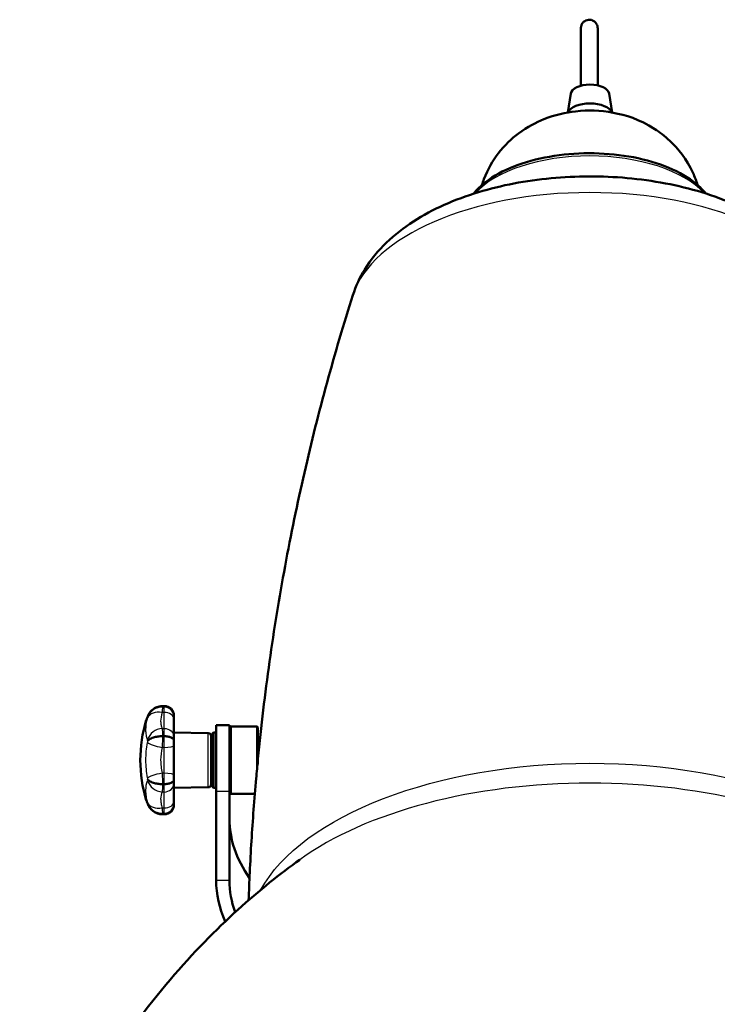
# Model space of a CAD drawing. Header units: millimetres. Extents: x 196 to 2279, y -1387 to 2348.
# Tile 53 of 82: x 228 to 478, y 351 to 703. Entities that reach past the tile are written whole.
import ezdxf

# ---------------------------------------------------------------- set-up
doc = ezdxf.new("R2010")
doc.units = ezdxf.units.MM
doc.header["$LTSCALE"] = 0.75
doc.layers.add('Visible', color=7, linetype='Continuous', lineweight=50)
doc.layers.add('Visible Narrow', color=7, linetype='Continuous', lineweight=25)

msp = doc.modelspace()

# ---------------------------------------------------------------- linework, layer by layer
at = {"layer": 'Visible', "extrusion": (0, 0, -1)}
for p, q in [((425.55, 676.54, 210.05), (424.53, 669.8, 214.13)), ((439.31, 676.54, 210.05), (440.33, 669.77, 214.14)), ((279.53, 457.52, 353.41), (280.13, 457.52, 353.41)), ((280.13, 457.42, 354.58), (279.54, 457.42, 354.58)), ((283.62, 448.08, 350.19), (283.62, 448.08, 350.19)), ((295.94, 447.86, 350.19), (283.63, 448.08, 350.19)), ((296.93, 447.11, 350.19), (297.77, 448.11, 350.19)), ((297.77, 448.11, 350.19), (298.74, 448.11, 350.19)), ((298.74, 450.67, 349.69), (303.51, 450.67, 349.69)), ((303.69, 449.89, 350.19), (303.99, 450.19, 350.19)), ((313.39, 450.19, 350.19), (303.99, 450.19, 350.19)), ((313.69, 449.89, 350.19), (313.39, 450.19, 350.19)), ((280.13, 446.75, 367.97), (279.54, 446.75, 367.97)), ((279.54, 429.62, 367.97), (280.13, 429.62, 367.97)), ((295.94, 428.51, 350.19), (283.62, 428.29, 350.19)), ((283.62, 428.29, 350.19), (283.62, 428.29, 350.19)), ((296.93, 429.26, 350.19), (297.77, 428.26, 350.19)), ((297.77, 428.26, 350.19), (298.74, 428.26, 350.19)), ((298.74, 426.97, 356.04), (298.74, 395.22, 301.05)), ((303.51, 426.97, 356.04), (303.51, 395.22, 301.05)), ((303.69, 426.49, 350.19), (303.99, 426.19, 350.19)), ((312.58, 426.19, 350.19), (303.99, 426.19, 350.19)), ((280.13, 418.85, 353.41), (279.53, 418.85, 353.41)), ((280.13, 418.95, 354.58), (279.54, 418.95, 354.58))]:
    msp.add_line(p, q, dxfattribs=at)
at = {"layer": 'Visible', "extrusion": (-9.29812e-16, 0.861076, -0.508477)}
msp.add_arc((-432.43, 524.35, 475.75), 6.9, 4.3828, 175.6172, dxfattribs=at)
at = {"layer": 'Visible', "extrusion": (-3.23352e-15, 0.861076, -0.508477)}
msp.add_arc((-432.43, 524.35, 467.25), 8, 12.1321, 168.2175, dxfattribs=at)
at = {"layer": 'Visible', "extrusion": (0, 0, -1)}
for centre, radius, start, end in [((-280.13, 454.02, -353.41), 3.5, 90, 180), ((-320.37, 438.19, -350.19), 48.75, 342.9164, 17.0843), ((-295.93, 446.86, -350.19), 1, 91, 180), ((-295.93, 429.51, -350.19), 1, 180, 269), ((-280.13, 422.35, -353.41), 3.5, 180, 270)]:
    msp.add_arc(centre, radius, start, end, dxfattribs=at)
at = {"layer": 'Visible', "extrusion": (1, 0, 0)}
for centre, radius, start, end in [((450.52, 353.41, 283.63), 3.5, 360, 6.4976), ((450.7, 352.65, 283.63), 3.5, 19.2167, 49.5284), ((438.19, 350.19, 297.77), 9.93, 0, 180), ((437.97, 349.69, 298.74), 12.7, 0, 150), ((437.97, 349.69, 303.51), 12.7, 0, 150), ((443.37, 361.84, 283.63), 3.5, 27.6144, 57.9262), ((444.06, 361.51, 283.63), 3.5, 70.6452, 100.957), ((432.31, 361.51, 283.63), 3.5, 79.043, 109.3548), ((433.01, 361.84, 283.63), 3.5, 122.0738, 152.3856), ((425.67, 352.65, 283.63), 3.5, 130.4716, 160.7833), ((425.85, 353.41, 283.63), 3.5, 173.5024, 180)]:
    msp.add_arc(centre, radius, start, end, dxfattribs=at)
at = {"layer": 'Visible', "extrusion": (-1, 0, 0)}
for centre, radius, start, end in [((-470.77, 376.18, -283.63), 27.43, 310.4716, 315.6646), ((-470.77, 376.18, -283.63), 27.43, 327.1925, 332.3856), ((-438.19, 350.19, -296.93), 8.93, 0, 180), ((-438.19, 391.87, -283.63), 27.43, 259.043, 264.2361), ((-438.19, 391.87, -283.63), 27.43, 275.7639, 280.957), ((-405.6, 376.18, -283.63), 27.43, 207.6144, 212.8075), ((-438.19, 350.19, -283.63), 14.65, 312.4795, 332.2667), ((-405.6, 376.18, -283.63), 27.43, 224.3354, 229.5284)]:
    msp.add_arc(centre, radius, start, end, dxfattribs=at)
at = {"layer": 'Visible', "extrusion": (-1, -1.06278e-14, -3.18833e-14)}
msp.add_arc((-438.19, 350.19, -303.69), 11.7, 0, 180, dxfattribs=at)
at = {"layer": 'Visible', "extrusion": (1, 1.18424e-14, 3.25665e-14)}
msp.add_arc((438.19, 350.19, 303.99), 12, 0, 180, dxfattribs=at)
at = {"layer": 'Visible', "extrusion": (-1, -1.1394e-14, -3.21407e-14)}
msp.add_arc((-438.19, 350.19, -313.39), 12, 75.0863, 180, dxfattribs=at)
at = {"layer": 'Visible', "extrusion": (1, 1.06278e-14, 3.18997e-14)}
msp.add_arc((438.19, 350.19, 313.69), 11.7, 0, 91.6015, dxfattribs=at)
at = {"layer": 'Visible', "extrusion": (3.61501e-14, -0.866025, 0.5)}
msp.add_arc((432.24, 458.32, -217.15), 128.74, 180, 199.2099, dxfattribs=at)
at = {"layer": 'Visible', "extrusion": (-9.71682e-14, -0.866025, 0.5)}
msp.add_arc((432.24, 458.32, -191.75), 133.5, 180, 192.7187, dxfattribs=at)
at = {"layer": 'Visible', "extrusion": (1.28299e-13, -0.866025, 0.5)}
msp.add_arc((432.24, 458.32, -191.75), 128.74, 180, 190.2119, dxfattribs=at)
at = {"layer": 'Visible'}
for points, knots in [([(429.18, 699.96, 178.18), (429.18, 700.13, 178.18), (429.19, 700.3, 178.18), (429.25, 700.63, 178.18), (429.29, 700.79, 178.18), (429.45, 701.25, 178.18), (429.61, 701.55, 178.18), (430.01, 702.06, 178.18), (430.26, 702.28, 178.18), (430.8, 702.64, 178.18), (431.1, 702.78, 178.18), (431.74, 702.94, 178.18), (432.07, 702.97, 178.18), (432.57, 702.94, 178.18), (432.75, 702.91, 178.18), (433.23, 702.79, 178.18), (433.54, 702.65, 178.18), (434.08, 702.3, 178.18), (434.33, 702.07, 178.18), (434.73, 701.56, 178.18), (434.89, 701.27, 178.18), (435.06, 700.81, 178.18), (435.1, 700.64, 178.18), (435.16, 700.31, 178.18), (435.18, 700.13, 178.18), (435.18, 699.96, 178.18)], [0, 0, 0, 0, 0.0509772, 0.0509772, 0.1005204, 0.1005204, 0.198036, 0.198036, 0.2955544, 0.2955544, 0.393026, 0.393026, 0.4917976, 0.4917976, 0.544067, 0.544067, 0.6413246, 0.6413246, 0.7388507, 0.7388507, 0.836366, 0.836366, 0.8869706, 0.8869706, 0.9391067, 0.9391067, 0.9391067, 0.9391067]), ([(429.18, 679.37, 207.68), (429.18, 682.46, 205.63), (429.18, 685.44, 203.4), (429.18, 691.32, 198.07), (429.18, 694.2, 194.82), (429.18, 697.46, 189.21), (429.18, 698.38, 187.13), (429.18, 699.31, 183.89), (429.18, 699.55, 182.77), (429.18, 699.79, 181.08), (429.18, 699.86, 180.5), (429.18, 699.94, 179.34), (429.18, 699.94, 178.76), (429.18, 699.96, 178.18)], [0.36392, 0.36392, 0.36392, 0.36392, 1.474182, 1.474182, 2.745828, 2.745828, 3.418118, 3.418118, 3.759012, 3.759012, 3.93258, 3.93258, 4.10704, 4.10704, 4.10704, 4.10704]), ([(435.18, 699.96, 178.18), (435.18, 699.94, 178.76), (435.18, 699.94, 179.34), (435.18, 699.86, 180.5), (435.18, 699.79, 181.08), (435.18, 699.55, 182.77), (435.18, 699.31, 183.89), (435.18, 698.38, 187.13), (435.18, 697.46, 189.21), (435.18, 694.2, 194.82), (435.18, 691.32, 198.06), (435.18, 685.48, 203.37), (435.18, 682.54, 205.57), (435.18, 679.49, 207.6)], [0, 0, 0, 0, 0.174436, 0.174436, 0.347981, 0.347981, 0.68883, 0.68883, 1.361069, 1.361069, 2.632688, 2.632688, 3.728412, 3.728412, 3.728412, 3.728412]), ([(393.8, 643.86, 235.68), (394.02, 644.57, 235.74), (394.26, 645.27, 235.8), (395.87, 649.53, 236.17), (397.68, 652.58, 236.48), (401.95, 658.19, 237.14), (404.45, 660.47, 237.49), (410.08, 664.71, 238.28), (413.11, 666.24, 238.68), (420.03, 669.01, 239.52), (423.72, 669.79, 239.86), (431.8, 670.69, 240.25), (436.12, 670.56, 240.18), (445.2, 668.86, 239.5), (449.97, 667.48, 238.91), (457.32, 662.76, 237.91), (459.15, 661.39, 237.65), (463.93, 656.91, 236.97), (467, 653.18, 236.52), (469.91, 646.79, 235.93), (470.46, 645.36, 235.81), (470.93, 643.86, 235.68)], [0.155747, 0.155747, 0.155747, 0.155747, 0.189812, 0.189812, 0.369637, 0.369637, 0.59388, 0.59388, 0.904167, 0.904167, 1.356322, 1.356322, 1.923061, 1.923061, 2.4721, 2.4721, 2.644322, 2.644322, 2.914157, 2.914157, 2.985845, 2.985845, 2.985845, 2.985845]), ([(473.88, 640.8, 250.1), (472.64, 642.35, 252.47), (471.11, 643.8, 254.73), (466.51, 647.27, 260.23), (463.06, 649.12, 263.23), (455.23, 652.13, 268.15), (450.87, 653.3, 270.07), (441.69, 654.85, 272.62), (436.88, 655.23, 273.26), (427.29, 655.2, 273.21), (422.5, 654.78, 272.52), (413.4, 653.19, 269.89), (409.09, 652.01, 267.94), (401.35, 648.97, 262.98), (397.93, 647.1, 259.96), (393.45, 643.65, 254.5), (391.99, 642.25, 252.3), (390.8, 640.75, 250.01)], [3.528475, 3.528475, 3.528475, 3.528475, 3.734982, 3.734982, 4.063872, 4.063872, 4.392467, 4.392467, 4.718769, 4.718769, 5.04431, 5.04431, 5.370671, 5.370671, 5.699346, 5.699346, 5.898776, 5.898776, 5.898776, 5.898776]), ([(517.23, 604.46, 267.93), (515.61, 609.53, 272.09), (513.02, 614.1, 276.18), (505.84, 623.19, 285.15), (500.91, 627.37, 289.92), (488.57, 635.32, 299.61), (480.8, 638.71, 304.24), (464, 643.83, 311.37), (454.96, 645.52, 313.85), (436.7, 647.15, 316.23), (427.51, 647.13, 316.2), (409.53, 645.45, 313.74), (400.75, 643.78, 311.31), (384.08, 638.72, 304.26), (376.23, 635.3, 299.58), (362.39, 626.35, 288.68), (356.3, 620.82, 282.49), (350.14, 610.84, 273.3), (348.68, 607.75, 270.63), (347.63, 604.46, 267.93)], [3.301911, 3.301911, 3.301911, 3.301911, 3.523447, 3.523447, 3.809855, 3.809855, 4.172226, 4.172226, 4.538584, 4.538584, 4.894613, 4.894613, 5.25077, 5.25077, 5.617065, 5.617065, 5.979172, 5.979172, 6.122867, 6.122867, 6.122867, 6.122867]), ([(347.63, 604.46, 267.93), (344.39, 594.26, 273.81), (341.31, 583.86, 279.7), (335.51, 562.67, 291.51), (332.8, 551.89, 297.42), (327.78, 529.98, 309.25), (325.48, 518.86, 315.17), (321.32, 496.35, 327.04), (319.46, 484.95, 332.97), (316.21, 461.93, 344.86), (314.83, 450.31, 350.8), (313.69, 438.61, 356.75)], [6.1228668, 6.1228668, 6.1228668, 6.1228668, 6.1450559, 6.1450559, 6.1672449, 6.1672449, 6.1894339, 6.1894339, 6.2116229, 6.2116229, 6.2338119, 6.2338119, 6.2338119, 6.2338119]), ([(279.54, 457.42, 354.58), (278.98, 457.42, 354.58), (278.42, 457.34, 354.57), (277.33, 457.01, 354.49), (276.81, 456.75, 354.43), (275.73, 456, 354.26), (275.23, 455.47, 354.14), (274.72, 454.66, 353.95), (274.62, 454.46, 353.91), (274.48, 454.17, 353.84), (274.44, 454.08, 353.82), (274.39, 453.96, 353.79), (274.38, 453.92, 353.79), (274.36, 453.87, 353.77), (274.35, 453.85, 353.77), (274.33, 453.8, 353.76), (274.33, 453.78, 353.75), (274.33, 453.78, 353.75)], [0, 0, 0, 0, 0.1679795, 0.1679795, 0.3434145, 0.3434145, 0.5636676, 0.5636676, 0.6338854, 0.6338854, 0.6620322, 0.6620322, 0.6744151, 0.6744151, 0.6801931, 0.6801931, 0.6893898, 0.6893898, 0.6893898, 0.6893898]), ([(274.48, 454.27, 352.8), (274.6, 454.52, 352.94), (274.74, 454.78, 353.03), (275.09, 455.3, 353.15), (275.29, 455.56, 353.2), (275.88, 456.18, 353.27), (276.3, 456.51, 353.3), (277.26, 457.07, 353.35), (277.83, 457.29, 353.37), (278.78, 457.49, 353.39), (279.15, 457.52, 353.4), (279.53, 457.52, 353.41)], [0, 0, 0, 0, 0.0912201, 0.0912201, 0.1908321, 0.1908321, 0.3480135, 0.3480135, 0.5263299, 0.5263299, 0.6380771, 0.6380771, 0.6380771, 0.6380771]), ([(283.63, 454, 353.8), (283.63, 454.01, 353.8), (283.63, 454.01, 353.81), (283.62, 454.48, 353.91), (283.53, 454.93, 354.01), (283.17, 455.76, 354.2), (282.91, 456.13, 354.29), (282.26, 456.75, 354.43), (281.87, 457, 354.49), (281.03, 457.34, 354.56), (280.58, 457.42, 354.58), (280.13, 457.42, 354.58)], [-0.0017831, -0.0017831, -0.0017831, -0.0017831, 0, 0, 0.1408188, 0.1408188, 0.2776711, 0.2776711, 0.4143349, 0.4143349, 0.5509274, 0.5509274, 0.5509274, 0.5509274]), ([(279.54, 446.75, 367.97), (278.98, 446.75, 367.97), (278.42, 446.71, 367.9), (277.33, 446.56, 367.59), (276.81, 446.45, 367.35), (275.73, 446.11, 366.65), (275.23, 445.88, 366.16), (274.72, 445.52, 365.42), (274.62, 445.43, 365.23), (274.48, 445.3, 364.96), (274.44, 445.26, 364.89), (274.39, 445.21, 364.77), (274.38, 445.19, 364.74), (274.35, 445.16, 364.67), (274.34, 445.14, 364.64), (274.33, 445.13, 364.61)], [0, 0, 0, 0, 0.1679795, 0.1679795, 0.3434145, 0.3434145, 0.563676, 0.563676, 0.633927, 0.633927, 0.66205, 0.66205, 0.6744233, 0.6744233, 0.6857032, 0.6857032, 0.6857032, 0.6857032]), ([(280.13, 446.75, 367.97), (280.36, 446.75, 367.97), (280.59, 446.74, 367.95), (280.81, 446.72, 367.91), (281.03, 446.7, 367.87), (281.26, 446.67, 367.81), (281.47, 446.63, 367.73), (281.68, 446.59, 367.65), (281.88, 446.55, 367.55), (282.07, 446.49, 367.44), (282.26, 446.44, 367.33), (282.44, 446.37, 367.19), (282.6, 446.3, 367.05), (282.76, 446.23, 366.9), (282.91, 446.15, 366.74), (283.04, 446.07, 366.57), (283.17, 445.99, 366.4), (283.27, 445.9, 366.21), (283.36, 445.81, 366.02), (283.45, 445.72, 365.83), (283.51, 445.62, 365.63), (283.56, 445.52, 365.43), (283.58, 445.47, 365.33), (283.6, 445.42, 365.22), (283.61, 445.37, 365.12), (283.62, 445.32, 365.02), (283.63, 445.27, 364.91), (283.63, 445.22, 364.81)], [0, 0, 0, 0, 0.000684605, 0.000684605, 0.000684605, 0.001369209, 0.001369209, 0.001369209, 0.002053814, 0.002053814, 0.002053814, 0.002738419, 0.002738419, 0.002738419, 0.003423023, 0.003423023, 0.003423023, 0.004107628, 0.004107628, 0.004107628, 0.004792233, 0.004792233, 0.004792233, 0.005134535, 0.005134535, 0.005134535, 0.005476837, 0.005476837, 0.005476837, 0.005476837]), ([(283.63, 440.94, 364.58), (283.63, 440.19, 364.72), (283.61, 439.43, 364.81), (283.6, 438.53, 364.84), (283.6, 438.4, 364.84), (283.6, 438.21, 364.84), (283.6, 438.16, 364.84), (283.6, 437.96, 364.84), (283.6, 437.81, 364.84), (283.61, 437.2, 364.82), (283.61, 436.75, 364.78), (283.62, 436.01, 364.68), (283.63, 435.72, 364.64), (283.63, 435.43, 364.58)], [0, 0, 0, 0, 0.2289344, 0.2289344, 0.2692368, 0.2692368, 0.2843489, 0.2843489, 0.3296903, 0.3296903, 0.4658419, 0.4658419, 0.5539628, 0.5539628, 0.5539628, 0.5539628]), ([(313.69, 440, 352.21), (313.7, 439.86, 352.33), (313.72, 439.7, 352.45), (313.74, 439.45, 352.59), (313.75, 439.37, 352.64), (313.75, 439.28, 352.67)], [0, 0, 0, 0, 0.05770839, 0.05770839, 0.08696482, 0.08696482, 0.08696482, 0.08696482]), ([(274.33, 431.24, 364.61), (274.34, 431.23, 364.64), (274.35, 431.21, 364.67), (274.38, 431.18, 364.74), (274.39, 431.16, 364.77), (274.44, 431.11, 364.89), (274.48, 431.07, 364.96), (274.62, 430.94, 365.23), (274.72, 430.85, 365.42), (275.23, 430.49, 366.16), (275.73, 430.26, 366.65), (276.81, 429.92, 367.35), (277.33, 429.81, 367.59), (278.42, 429.66, 367.9), (278.98, 429.62, 367.97), (279.54, 429.62, 367.97)], [-0.6857033, -0.6857033, -0.6857033, -0.6857033, -0.6744252, -0.6744252, -0.6620541, -0.6620541, -0.6339365, -0.6339365, -0.5636855, -0.5636855, -0.3434236, -0.3434236, -0.167984, -0.167984, 0, 0, 0, 0]), ([(280.13, 429.62, 367.97), (280.36, 429.62, 367.97), (280.59, 429.63, 367.95), (280.81, 429.65, 367.91), (281.03, 429.67, 367.87), (281.26, 429.7, 367.81), (281.47, 429.74, 367.73), (281.68, 429.78, 367.65), (281.88, 429.82, 367.55), (282.07, 429.88, 367.44), (282.26, 429.94, 367.33), (282.44, 430, 367.19), (282.6, 430.07, 367.05), (282.76, 430.14, 366.9), (282.91, 430.22, 366.74), (283.04, 430.3, 366.57), (283.17, 430.38, 366.4), (283.27, 430.47, 366.21), (283.36, 430.56, 366.02), (283.45, 430.65, 365.83), (283.51, 430.75, 365.63), (283.56, 430.85, 365.43), (283.58, 430.9, 365.33), (283.6, 430.95, 365.22), (283.61, 431, 365.12), (283.62, 431.05, 365.02), (283.63, 431.1, 364.91), (283.63, 431.15, 364.81)], [0, 0, 0, 0, 0.000684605, 0.000684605, 0.000684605, 0.001369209, 0.001369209, 0.001369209, 0.002053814, 0.002053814, 0.002053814, 0.002738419, 0.002738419, 0.002738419, 0.003423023, 0.003423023, 0.003423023, 0.004107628, 0.004107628, 0.004107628, 0.004792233, 0.004792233, 0.004792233, 0.005134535, 0.005134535, 0.005134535, 0.005476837, 0.005476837, 0.005476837, 0.005476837]), ([(313.05, 431.68, 360.28), (312.72, 427.96, 362.17), (312.41, 424.23, 364.06), (311.85, 416.76, 367.84), (311.6, 413.01, 369.73), (311.14, 405.52, 373.51), (310.94, 401.77, 375.4), (310.61, 394.71, 378.95), (310.48, 391.41, 380.61), (310.36, 388.1, 382.27)], [6.23819076, 6.23819076, 6.23819076, 6.23819076, 6.24523542, 6.24523542, 6.25228007, 6.25228007, 6.25932473, 6.25932473, 6.26551455, 6.26551455, 6.26551455, 6.26551455]), ([(283.63, 428.65, 361.32), (283.63, 428.14, 360.88), (283.61, 427.65, 360.41), (283.6, 427.01, 359.68), (283.6, 426.83, 359.46), (283.6, 426.59, 359.14), (283.6, 426.52, 359.05), (283.6, 426.43, 358.93), (283.6, 426.41, 358.9), (283.6, 426.31, 358.76), (283.6, 426.24, 358.66), (283.61, 425.96, 358.25), (283.62, 425.76, 357.94), (283.62, 425.45, 357.42), (283.63, 425.33, 357.22), (283.63, 425.22, 357.01)], [0, 0, 0, 0, 0.2029028, 0.2029028, 0.2899581, 0.2899581, 0.3228312, 0.3228312, 0.3351581, 0.3351581, 0.3721409, 0.3721409, 0.4831387, 0.4831387, 0.5539995, 0.5539995, 0.5539995, 0.5539995]), ([(274.33, 422.59, 353.75), (274.35, 422.52, 353.77), (274.36, 422.5, 353.77), (274.44, 422.29, 353.82), (274.48, 422.2, 353.84), (274.62, 421.91, 353.91), (274.72, 421.71, 353.95), (275.23, 420.9, 354.14), (275.73, 420.37, 354.26), (276.81, 419.62, 354.43), (277.33, 419.37, 354.49), (278.42, 419.03, 354.57), (278.98, 418.95, 354.58), (279.54, 418.95, 354.58)], [-0.7031412, -0.7031412, -0.7031412, -0.7031412, -0.6620421, -0.6620421, -0.6339084, -0.6339084, -0.5636798, -0.5636798, -0.3434236, -0.3434236, -0.167984, -0.167984, 0, 0, 0, 0]), ([(279.53, 418.85, 353.41), (278.93, 418.85, 353.4), (278.33, 418.95, 353.38), (277.2, 419.33, 353.35), (276.66, 419.61, 353.32), (275.71, 420.34, 353.26), (275.29, 420.78, 353.22), (274.77, 421.54, 353.04), (274.61, 421.83, 352.95), (274.48, 422.1, 352.8)], [0, 0, 0, 0, 0.1785684, 0.1785684, 0.3577727, 0.3577727, 0.536971, 0.536971, 0.6372078, 0.6372078, 0.6372078, 0.6372078]), ([(280.13, 418.95, 354.58), (280.36, 418.95, 354.58), (280.59, 418.97, 354.58), (280.81, 419.01, 354.57), (281.03, 419.06, 354.56), (281.26, 419.12, 354.54), (281.47, 419.21, 354.52), (281.68, 419.29, 354.51), (281.88, 419.4, 354.48), (282.07, 419.52, 354.45), (282.26, 419.65, 354.42), (282.44, 419.79, 354.39), (282.6, 419.95, 354.36), (282.76, 420.11, 354.32), (282.91, 420.28, 354.28), (283.04, 420.47, 354.24), (283.17, 420.65, 354.19), (283.27, 420.85, 354.15), (283.36, 421.06, 354.1), (283.45, 421.26, 354.06), (283.51, 421.48, 354.01), (283.56, 421.7, 353.96), (283.58, 421.81, 353.93), (283.6, 421.92, 353.91), (283.61, 422.03, 353.88), (283.62, 422.14, 353.85), (283.63, 422.26, 353.83), (283.63, 422.37, 353.8)], [0, 0, 0, 0, 0.000684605, 0.000684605, 0.000684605, 0.001369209, 0.001369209, 0.001369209, 0.002053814, 0.002053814, 0.002053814, 0.002738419, 0.002738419, 0.002738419, 0.003423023, 0.003423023, 0.003423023, 0.004107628, 0.004107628, 0.004107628, 0.004792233, 0.004792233, 0.004792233, 0.005134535, 0.005134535, 0.005134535, 0.005476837, 0.005476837, 0.005476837, 0.005476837]), ([(328.63, 402.61, 456.1), (321.67, 397.59, 458.62), (314.25, 391.7, 461.23), (298.68, 377.59, 466.6), (290.53, 369.38, 469.36), (274.01, 350, 475.01), (265.63, 338.84, 477.9), (249.59, 313.12, 483.77), (241.94, 298.56, 486.75), (232.89, 276.43, 490.88), (230.6, 270.26, 491.99), (228.49, 263.9, 493.11)], [5.6695657, 5.6695657, 5.6695657, 5.6695657, 5.7717443, 5.7717443, 5.873923, 5.873923, 5.9761016, 5.9761016, 6.0782803, 6.0782803, 6.1158719, 6.1158719, 6.1158719, 6.1158719])]:
    msp.add_open_spline(points, degree=3, knots=knots, dxfattribs=at)
for points in [[(273.78, 452.51, 350.19), (273.97, 453.13, 351.05), (274.21, 453.7, 351.93), (274.48, 454.27, 352.8)], [(283.63, 451.15, 357.01), (283.63, 450.26, 358.62), (283.63, 449.12, 360.14), (283.63, 447.72, 361.32)], [(303.51, 440.96, 350.6), (303.52, 440.93, 350.6), (303.54, 440.9, 350.6), (303.55, 440.87, 350.6)], [(303.52, 440.92, 349.8), (303.58, 441.03, 349.8), (303.63, 441.14, 349.8), (303.69, 441.25, 349.8)], [(313.69, 441.25, 349.8), (313.8, 441.47, 349.8), (313.91, 441.69, 349.8), (314.02, 441.9, 349.8)], [(313.39, 435.1, 361.79), (313.49, 436.01, 361.93), (313.59, 436.94, 361.96), (313.69, 437.86, 361.89)], [(303.69, 434.54, 349.79), (303.64, 434.44, 349.79), (303.59, 434.34, 349.79), (303.54, 434.25, 349.79)], [(313.05, 431.68, 360.28), (313.14, 432.73, 360.96), (313.26, 433.89, 361.47), (313.39, 435.1, 361.79)], [(274.48, 422.1, 352.8), (274.21, 422.67, 351.93), (273.97, 423.24, 351.05), (273.78, 423.86, 350.19)]]:
    msp.add_open_spline(points, degree=3, dxfattribs=at)
msp.add_rational_spline([(303.55, 440.87, 350.6), (303.59, 440.79, 351.07), (303.62, 440.56, 351.5), (303.65, 440.34, 351.9), (303.69, 440, 352.21)], [0.962345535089, 0.965869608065, 1, 0.9673920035, 0.962720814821], degree=2, knots=[0.447758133, 0.447758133, 0.447758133, 0.45, 0.45, 0.452141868, 0.452141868, 0.452141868], dxfattribs=at)
msp.add_rational_spline([(303.51, 434.24, 350.49), (303.53, 434.21, 350.14), (303.54, 434.25, 349.79)], [0.970086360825, 0.962187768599, 0.961947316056], degree=2, dxfattribs=at)
at = {"layer": 'Visible Narrow', "extrusion": (0, 0, -1)}
for p, q in [((280.13, 455.24, 357.98), (279.44, 455.24, 357.98)), ((279.44, 449.57, 365.09), (280.13, 449.57, 365.09)), ((280.13, 442.73, 368.38), (279.44, 442.73, 368.38)), ((279.44, 433.64, 368.38), (280.13, 433.64, 368.38)), ((280.13, 426.8, 365.09), (279.44, 426.8, 365.09)), ((303.51, 426.97, 356.04), (298.74, 426.97, 356.04)), ((279.44, 421.13, 357.98), (280.13, 421.13, 357.98)), ((303.51, 395.22, 301.05), (298.74, 395.22, 301.05))]:
    msp.add_line(p, q, dxfattribs=at)
at = {"layer": 'Visible Narrow', "extrusion": (-2.22045e-16, -0.861076, 0.508477)}
msp.add_arc((432.36, 524.27, -423.54), 45.15, 25.0656, 155.0914, dxfattribs=at)
at = {"layer": 'Visible Narrow', "extrusion": (4.44089e-16, -0.861076, 0.508477)}
msp.add_arc((432.43, 524.35, -384.25), 85.9, 9.1856, 170.8144, dxfattribs=at)
at = {"layer": 'Visible Narrow', "extrusion": (-0.190013, -0.746869, 0.637246)}
msp.add_arc((159.45, 595.5, -164.98), 5.5, 99.2089, 173.8008, dxfattribs=at)
at = {"layer": 'Visible Narrow', "extrusion": (0.190013, 0.396415, 0.898193)}
msp.add_arc((-56.66, -319.41, 549.12), 5.5, 0, 7.8853, dxfattribs=at)
at = {"layer": 'Visible Narrow', "extrusion": (0.190233, 0.39631, 0.898193)}
msp.add_arc((-56.37, -319.44, 549.13), 5.5, 0.028, 0.0285, dxfattribs=at)
at = {"layer": 'Visible Narrow', "extrusion": (-1, 0, 0)}
for centre, radius, start, end in [((-450.52, 353.41, -280.13), 7, 170.3177, 180), ((-450.7, 352.65, -280.13), 7, 130.4716, 163.968), ((-443.37, 361.84, -280.13), 7, 118.8891, 152.3856), ((-438.19, 350.19, -295.94), 9.68, 360, 180), ((-444.06, 361.51, -280.13), 7, 79.043, 112.5394), ((-432.31, 361.51, -280.13), 7, 67.4606, 100.957), ((-433.01, 361.84, -280.13), 7, 27.6144, 61.1109), ((-425.67, 352.65, -280.13), 7, 16.032, 49.5284), ((-425.85, 353.41, -280.13), 7, 360, 9.6823)]:
    msp.add_arc(centre, radius, start, end, dxfattribs=at)
at = {"layer": 'Visible Narrow', "extrusion": (1, 0, 0)}
for centre, start, end in [((470.77, 376.18, 280.13), 207.6144, 229.5284), ((438.19, 391.87, 280.13), 259.043, 280.957), ((405.6, 376.18, 280.13), 310.4716, 332.3856)]:
    msp.add_arc(centre, 23.93, start, end, dxfattribs=at)
at = {"layer": 'Visible Narrow', "extrusion": (-3.95308e-14, -0.760728, 0.649071)}
msp.add_arc((280.13, 564.31, -113.96), 3.5, 0, 90, dxfattribs=at)
at = {"layer": 'Visible Narrow', "extrusion": (0.190013, -0.455075, 0.869944)}
msp.add_arc((429.21, 442.11, 166.12), 5.5, 70.037, 144.6289, dxfattribs=at)
at = {"layer": 'Visible Narrow', "extrusion": (4.91277e-14, 0.463519, -0.886087)}
msp.add_arc((-280.13, 564.08, -115.12), 3.5, 90, 180, dxfattribs=at)
at = {"layer": 'Visible Narrow', "extrusion": (0.190013, 0.963884, 0.186609)}
msp.add_arc((-188.33, 265.27, 548.58), 5.5, 17.5149, 92.1068, dxfattribs=at)
at = {"layer": 'Visible Narrow', "extrusion": (-7.48711e-15, 0.98177, 0.190072)}
msp.add_arc((-280.13, 274.01, 504.68), 3.5, 90, 180, dxfattribs=at)
at = {"layer": 'Visible Narrow', "extrusion": (2.35922e-16, 0.861076, -0.508477)}
msp.add_arc((-432.43, 524.35, 125.67), 122.41, 15.7424, 164.2576, dxfattribs=at)
at = {"layer": 'Visible Narrow', "extrusion": (-0.190013, 0.963884, -0.186609)}
msp.add_arc((-357.83, 425.72, 296.14), 5.5, 17.5149, 92.1068, dxfattribs=at)
at = {"layer": 'Visible Narrow', "extrusion": (7.48711e-15, 0.98177, -0.190072)}
msp.add_arc((-280.13, 440.59, 355.71), 3.5, 90, 180, dxfattribs=at)
at = {"layer": 'Visible Narrow', "extrusion": (0.190013, 0.455075, 0.869944)}
msp.add_arc((-91.54, -261.42, 564.93), 5.5, 35.3711, 109.963, dxfattribs=at)
at = {"layer": 'Visible Narrow', "extrusion": (-4.27688e-14, 0.463519, 0.886087)}
msp.add_arc((-280.13, -212.46, 521.33), 3.5, 90, 180, dxfattribs=at)
at = {"layer": 'Visible Narrow', "extrusion": (-5.55112e-16, -0.861076, 0.508477)}
msp.add_arc((432.43, 524.35, -114.76), 126.96, 35.1578, 144.8422, dxfattribs=at)
at = {"layer": 'Visible Narrow', "extrusion": (-0.190013, 0.746869, 0.637246)}
msp.add_arc((-375.53, 54.28, 489.55), 5.5, 6.1992, 80.7911, dxfattribs=at)
at = {"layer": 'Visible Narrow', "extrusion": (0.190013, -0.396415, 0.898193)}
msp.add_arc((435.46, 390.41, 201.71), 5.5, 172.1147, 180, dxfattribs=at)
at = {"layer": 'Visible Narrow', "extrusion": (-6.70763e-14, 0.760728, 0.649071)}
msp.add_arc((-280.13, -4.52, 552.72), 3.5, 90, 180, dxfattribs=at)
at = {"layer": 'Visible Narrow', "extrusion": (0.189572, -0.396626, 0.898193)}
msp.add_arc((435.17, 390.84, 201.5), 5.5, 180.0572, 180.0577, dxfattribs=at)
at = {"layer": 'Visible Narrow'}
for points, knots in [([(429.18, 679.37, 207.68), (429.18, 679.8, 207.39), (429.18, 682.33, 205.68), (429.18, 686.48, 202.55), (429.18, 691.04, 198.29), (429.18, 694.59, 194.05), (429.18, 697.19, 189.84), (429.18, 699.21, 184.96), (429.18, 699.9, 181.08), (429.18, 699.96, 178.6), (429.18, 699.96, 178.18)], [-0.99165902, -0.99165902, -0.99165902, -0.99165902, -0.98958333, -0.97916667, -0.96875, -0.95833333, -0.94791667, -0.9375, -0.921875, -0.91865846, -0.91865846, -0.91865846, -0.91865846]), ([(279.44, 455.24, 357.98), (279.08, 454.09, 358.96), (278.9, 453.03, 360.04), (278.9, 452.08, 361.24), (278.9, 451.6, 361.84), (278.94, 451.14, 362.48), (279.03, 450.72, 363.12), (279.13, 450.3, 363.76), (279.26, 449.92, 364.42), (279.44, 449.57, 365.09)], [0, 0, 0, 0, 0.004577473, 0.004577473, 0.004577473, 0.006866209, 0.006866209, 0.006866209, 0.009154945, 0.009154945, 0.009154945, 0.009154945]), ([(279.54, 457.42, 354.58), (279.54, 457.33, 354.91), (279.53, 457.21, 355.24), (279.52, 456.93, 355.86), (279.52, 456.76, 356.16), (279.49, 456.21, 357.02), (279.47, 455.76, 357.53), (279.44, 455.24, 357.98)], [0, 0, 0, 0, 0.001022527, 0.001022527, 0.002045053, 0.002045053, 0.004090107, 0.004090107, 0.004090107, 0.004090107]), ([(279.53, 457.52, 353.41), (279.53, 457.52, 353.46), (279.53, 457.52, 353.51), (279.53, 457.51, 353.91), (279.54, 457.48, 354.25), (279.54, 457.42, 354.58)], [0.002896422, 0.002896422, 0.002896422, 0.002896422, 0.003052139, 0.003052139, 0.004069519, 0.004069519, 0.004069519, 0.004069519]), ([(274.24, 445.52, 364.11), (274.03, 446.01, 363.18), (273.88, 446.54, 362.27), (273.78, 447.12, 361.38), (273.67, 447.7, 360.49), (273.62, 448.33, 359.61), (273.62, 448.99, 358.78), (273.62, 450.32, 357.13), (273.83, 451.78, 355.62), (274.24, 453.38, 354.25)], [0, 0, 0, 0, 0.00319861, 0.00319861, 0.00319861, 0.00639722, 0.00639722, 0.00639722, 0.01279443, 0.01279443, 0.01279443, 0.01279443]), ([(274.24, 453.38, 354.25), (274.26, 453.47, 354.18), (274.27, 453.54, 354.1), (274.29, 453.61, 354.02), (274.3, 453.64, 353.98), (274.31, 453.68, 353.93), (274.31, 453.71, 353.88), (274.32, 453.74, 353.84), (274.32, 453.76, 353.8), (274.33, 453.78, 353.75)], [0, 0, 0, 0, 0.0003217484, 0.0003217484, 0.0003217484, 0.0004987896, 0.0004987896, 0.0004987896, 0.0006434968, 0.0006434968, 0.0006434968, 0.0006434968]), ([(274.33, 453.78, 353.75), (274.32, 453.78, 353.71), (274.32, 453.78, 353.66), (274.31, 453.77, 353.61), (274.31, 453.76, 353.55), (274.3, 453.75, 353.49), (274.29, 453.74, 353.43), (274.27, 453.72, 353.33), (274.26, 453.68, 353.23), (274.24, 453.64, 353.13)], [0.0063856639, 0.0063856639, 0.0063856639, 0.0063856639, 0.0065324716, 0.0065324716, 0.0065324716, 0.0067120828, 0.0067120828, 0.0067120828, 0.0070385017, 0.0070385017, 0.0070385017, 0.0070385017]), ([(283.63, 447.72, 361.32), (283.63, 448.08, 361.03), (283.62, 448.43, 360.73), (283.61, 448.76, 360.4), (283.6, 449.09, 360.07), (283.6, 449.41, 359.73), (283.6, 449.69, 359.37), (283.6, 449.98, 359.01), (283.6, 450.25, 358.63), (283.61, 450.49, 358.24), (283.62, 450.73, 357.84), (283.63, 450.95, 357.43), (283.63, 451.15, 357.01)], [0, 0, 0, 0, 0.001392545, 0.001392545, 0.001392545, 0.002785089, 0.002785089, 0.002785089, 0.004177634, 0.004177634, 0.004177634, 0.005570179, 0.005570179, 0.005570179, 0.005570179]), ([(279.44, 449.57, 365.09), (279.47, 449.25, 365.7), (279.49, 448.85, 366.25), (279.52, 448.13, 366.98), (279.52, 447.88, 367.21), (279.53, 447.33, 367.62), (279.54, 447.05, 367.81), (279.54, 446.75, 367.97)], [0, 0, 0, 0, 0.00203476, 0.00203476, 0.003052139, 0.003052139, 0.004069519, 0.004069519, 0.004069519, 0.004069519]), ([(274.24, 431.88, 364.61), (274.03, 432.91, 364.41), (273.88, 433.96, 364.25), (273.78, 435.02, 364.15), (273.67, 436.07, 364.05), (273.62, 437.15, 364), (273.62, 438.21, 364), (273.62, 440.33, 364), (273.83, 442.43, 364.21), (274.24, 444.49, 364.61)], [0, 0, 0, 0, 0.00319861, 0.00319861, 0.00319861, 0.00639722, 0.00639722, 0.00639722, 0.01279443, 0.01279443, 0.01279443, 0.01279443]), ([(274.33, 445.13, 364.61), (274.32, 445.16, 364.58), (274.32, 445.2, 364.54), (274.31, 445.23, 364.51), (274.31, 445.27, 364.47), (274.3, 445.31, 364.42), (274.29, 445.35, 364.38), (274.27, 445.42, 364.29), (274.26, 445.47, 364.2), (274.24, 445.52, 364.11)], [0.0063856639, 0.0063856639, 0.0063856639, 0.0063856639, 0.0065324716, 0.0065324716, 0.0065324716, 0.0067120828, 0.0067120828, 0.0067120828, 0.0070385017, 0.0070385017, 0.0070385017, 0.0070385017]), ([(274.24, 444.49, 364.61), (274.26, 444.6, 364.63), (274.27, 444.7, 364.64), (274.29, 444.81, 364.64), (274.3, 444.87, 364.64), (274.31, 444.92, 364.63), (274.31, 444.98, 364.63), (274.32, 445.03, 364.62), (274.32, 445.08, 364.62), (274.33, 445.13, 364.61)], [0, 0, 0, 0, 0.0003217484, 0.0003217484, 0.0003217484, 0.0004987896, 0.0004987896, 0.0004987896, 0.0006434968, 0.0006434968, 0.0006434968, 0.0006434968]), ([(279.54, 446.75, 367.97), (279.54, 446.43, 368.1), (279.53, 446.11, 368.21), (279.52, 445.44, 368.38), (279.52, 445.11, 368.44), (279.49, 444.09, 368.54), (279.47, 443.41, 368.51), (279.44, 442.73, 368.38)], [0, 0, 0, 0, 0.001022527, 0.001022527, 0.002045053, 0.002045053, 0.004090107, 0.004090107, 0.004090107, 0.004090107]), ([(279.44, 442.73, 368.38), (279.08, 441.25, 368.09), (278.9, 439.74, 367.94), (278.9, 438.21, 367.94), (278.9, 437.44, 367.94), (278.94, 436.66, 367.98), (279.03, 435.9, 368.05), (279.13, 435.13, 368.13), (279.26, 434.38, 368.24), (279.44, 433.64, 368.38)], [0, 0, 0, 0, 0.004577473, 0.004577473, 0.004577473, 0.006866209, 0.006866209, 0.006866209, 0.009154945, 0.009154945, 0.009154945, 0.009154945]), ([(283.63, 435.43, 364.58), (283.63, 435.88, 364.69), (283.62, 436.34, 364.77), (283.61, 436.8, 364.83), (283.6, 437.26, 364.88), (283.6, 437.73, 364.91), (283.6, 438.19, 364.91), (283.6, 438.65, 364.91), (283.6, 439.11, 364.88), (283.61, 439.57, 364.83), (283.62, 440.03, 364.77), (283.63, 440.49, 364.69), (283.63, 440.94, 364.58)], [0, 0, 0, 0, 0.001392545, 0.001392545, 0.001392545, 0.002785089, 0.002785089, 0.002785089, 0.004177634, 0.004177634, 0.004177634, 0.005570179, 0.005570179, 0.005570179, 0.005570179]), ([(279.44, 433.64, 368.38), (279.47, 432.96, 368.51), (279.49, 432.29, 368.54), (279.52, 431.27, 368.44), (279.52, 430.93, 368.38), (279.53, 430.26, 368.21), (279.54, 429.94, 368.1), (279.54, 429.62, 367.97)], [0, 0, 0, 0, 0.00203476, 0.00203476, 0.003052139, 0.003052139, 0.004069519, 0.004069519, 0.004069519, 0.004069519]), ([(274.24, 422.99, 354.25), (274.03, 423.79, 354.93), (273.88, 424.56, 355.66), (273.78, 425.29, 356.42), (273.67, 426.03, 357.18), (273.62, 426.74, 357.99), (273.62, 427.4, 358.82), (273.62, 428.73, 360.48), (273.83, 429.87, 362.25), (274.24, 430.85, 364.11)], [0, 0, 0, 0, 0.00319861, 0.00319861, 0.00319861, 0.00639722, 0.00639722, 0.00639722, 0.01279443, 0.01279443, 0.01279443, 0.01279443]), ([(274.33, 431.24, 364.61), (274.32, 431.29, 364.62), (274.32, 431.34, 364.62), (274.31, 431.39, 364.63), (274.31, 431.45, 364.63), (274.3, 431.51, 364.64), (274.29, 431.56, 364.64), (274.27, 431.67, 364.64), (274.26, 431.78, 364.63), (274.24, 431.88, 364.61)], [0.0063856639, 0.0063856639, 0.0063856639, 0.0063856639, 0.0065324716, 0.0065324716, 0.0065324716, 0.0067120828, 0.0067120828, 0.0067120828, 0.0070385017, 0.0070385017, 0.0070385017, 0.0070385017]), ([(274.24, 430.85, 364.11), (274.26, 430.9, 364.2), (274.27, 430.96, 364.29), (274.29, 431.02, 364.38), (274.3, 431.06, 364.42), (274.31, 431.1, 364.47), (274.31, 431.14, 364.51), (274.32, 431.17, 364.54), (274.32, 431.21, 364.58), (274.33, 431.24, 364.61)], [0, 0, 0, 0, 0.0003217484, 0.0003217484, 0.0003217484, 0.0004987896, 0.0004987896, 0.0004987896, 0.0006434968, 0.0006434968, 0.0006434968, 0.0006434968]), ([(279.54, 429.62, 367.97), (279.54, 429.32, 367.81), (279.53, 429.04, 367.62), (279.52, 428.49, 367.21), (279.52, 428.24, 366.98), (279.49, 427.52, 366.25), (279.47, 427.12, 365.7), (279.44, 426.8, 365.09)], [0, 0, 0, 0, 0.001022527, 0.001022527, 0.002045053, 0.002045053, 0.004090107, 0.004090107, 0.004090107, 0.004090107]), ([(279.44, 426.8, 365.09), (279.08, 426.1, 363.75), (278.9, 425.28, 362.48), (278.9, 424.32, 361.28), (278.9, 423.84, 360.68), (278.94, 423.33, 360.09), (279.03, 422.79, 359.54), (279.13, 422.26, 358.99), (279.26, 421.71, 358.47), (279.44, 421.13, 357.98)], [0, 0, 0, 0, 0.004577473, 0.004577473, 0.004577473, 0.006866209, 0.006866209, 0.006866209, 0.009154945, 0.009154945, 0.009154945, 0.009154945]), ([(283.63, 425.22, 357.01), (283.63, 425.42, 357.43), (283.62, 425.64, 357.84), (283.61, 425.88, 358.24), (283.6, 426.13, 358.63), (283.6, 426.39, 359.01), (283.6, 426.68, 359.37), (283.6, 426.97, 359.73), (283.6, 427.28, 360.08), (283.61, 427.61, 360.4), (283.62, 427.94, 360.72), (283.63, 428.29, 361.03), (283.63, 428.65, 361.32)], [0, 0, 0, 0, 0.001392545, 0.001392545, 0.001392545, 0.002785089, 0.002785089, 0.002785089, 0.004177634, 0.004177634, 0.004177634, 0.005570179, 0.005570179, 0.005570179, 0.005570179]), ([(274.33, 422.59, 353.75), (274.32, 422.61, 353.8), (274.32, 422.64, 353.84), (274.31, 422.66, 353.88), (274.31, 422.69, 353.93), (274.3, 422.73, 353.98), (274.29, 422.76, 354.02), (274.27, 422.83, 354.1), (274.26, 422.9, 354.18), (274.24, 422.99, 354.25)], [0.0063856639, 0.0063856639, 0.0063856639, 0.0063856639, 0.0065324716, 0.0065324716, 0.0065324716, 0.0067120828, 0.0067120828, 0.0067120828, 0.0070385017, 0.0070385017, 0.0070385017, 0.0070385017]), ([(274.24, 422.73, 353.13), (274.26, 422.69, 353.23), (274.27, 422.65, 353.33), (274.29, 422.63, 353.43), (274.3, 422.62, 353.49), (274.31, 422.61, 353.55), (274.31, 422.6, 353.61), (274.32, 422.59, 353.66), (274.32, 422.59, 353.71), (274.33, 422.59, 353.75)], [0, 0, 0, 0, 0.0003217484, 0.0003217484, 0.0003217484, 0.0004987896, 0.0004987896, 0.0004987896, 0.0006434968, 0.0006434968, 0.0006434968, 0.0006434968]), ([(279.44, 421.13, 357.98), (279.47, 420.61, 357.53), (279.49, 420.16, 357.02), (279.52, 419.61, 356.16), (279.52, 419.44, 355.86), (279.53, 419.16, 355.24), (279.54, 419.04, 354.91), (279.54, 418.95, 354.58)], [0, 0, 0, 0, 0.00203476, 0.00203476, 0.003052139, 0.003052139, 0.004069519, 0.004069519, 0.004069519, 0.004069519]), ([(279.54, 418.95, 354.58), (279.54, 418.89, 354.25), (279.53, 418.86, 353.91), (279.53, 418.85, 353.51), (279.53, 418.85, 353.46), (279.53, 418.85, 353.41)], [0, 0, 0, 0, 0.001022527, 0.001022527, 0.001179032, 0.001179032, 0.001179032, 0.001179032])]:
    msp.add_open_spline(points, degree=3, knots=knots, dxfattribs=at)
for points in [[(274.24, 453.64, 353.13), (274.03, 453.22, 352.18), (273.88, 452.84, 351.2), (273.78, 452.51, 350.19)], [(273.78, 423.86, 350.19), (273.78, 423.86, 350.19), (273.78, 423.86, 350.19), (273.78, 423.86, 350.19)], [(273.78, 423.86, 350.19), (273.88, 423.53, 351.19), (274.03, 423.16, 352.17), (274.24, 422.73, 353.13)]]:
    msp.add_open_spline(points, degree=3, dxfattribs=at)

doc.saveas('drawing.dxf')
